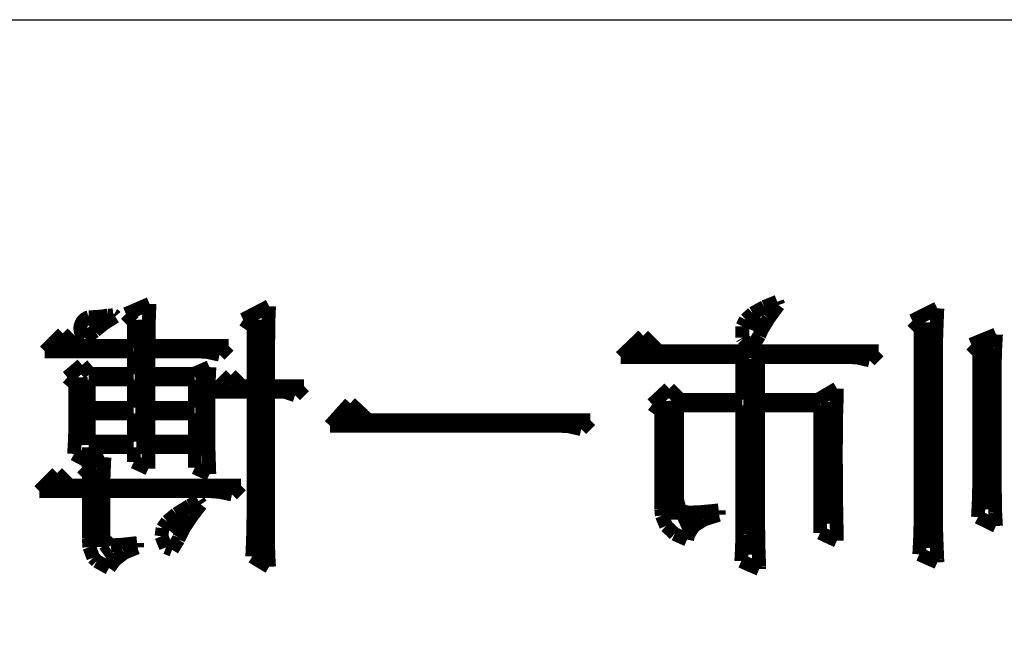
# Model space of a CAD drawing. Extents: x -225 to 585, y -158 to 406.
# Tile 8 of 47: x -205.44 to -198.16, y -147.09 to -142.61. Entities that reach past the tile are written whole.
import ezdxf

# ---------------------------------------------------------------- set-up
doc = ezdxf.new("R2010")
doc.units = 0
doc.layers.add('BOARD_GEOMETRY_SILKSCREEN_B', color=1, linetype='CONTINUOUS')

msp = doc.modelspace()

# ---------------------------------------------------------------- linework, layer by layer
at = {"layer": 'BOARD_GEOMETRY_SILKSCREEN_B'}
msp.add_lwpolyline([(-219.79001, -142.614904), (-167.289988, -142.614904), (-167.289988, -153.11501)], dxfattribs=at)
for points, const_width in [([(-204.481938, -144.71396), (-204.65669, -144.78889)], 0.1016), ([(-204.486002, -144.802606), (-204.481938, -144.71396)], 0.1016), ([(-203.598272, -144.730978), (-203.789788, -144.8308)], 0.1016), ([(-203.60132, -144.787874), (-203.598272, -144.730978)], 0.1016), ([(-199.842374, -144.697704), (-199.938132, -144.73682)], 0.1016), ([(-199.905874, -144.821402), (-199.833992, -144.722596)], 0.1016), ([(-199.833992, -144.722596), (-199.842374, -144.697704)], 0.1016), ([(-204.65669, -144.78889), (-204.598524, -144.84731)], 0.1016), ([(-204.488288, -144.89938), (-204.486002, -144.802606)], 0.1016), ([(-203.603098, -144.860772), (-203.60132, -144.787874)], 0.1016), ([(-200.02373, -144.78381), (-200.075292, -144.8308)], 0.1016), ([(-199.970136, -144.813782), (-200.015094, -144.915382)], 0.127), ([(-199.938132, -144.73682), (-200.02373, -144.78381)], 0.1016), ([(-198.658988, -144.747488), (-198.843138, -144.839182)], 0.1016), ([(-198.663814, -144.867376), (-198.658988, -144.747488)], 0.1016), ([(-204.885036, -144.840706), (-204.92847, -144.881092)], 0.127), ([(-204.875892, -144.905984), (-204.812138, -144.855184)], 0.1016), ([(-204.812138, -144.855184), (-204.73543, -144.807686)], 0.1016), ([(-204.598524, -144.84731), (-204.598524, -145.023586)], 0.1016), ([(-204.540104, -144.831308), (-204.515212, -145.823178)], 0.127), ([(-203.789788, -144.8308), (-203.714604, -144.880584)], 0.1016), ([(-203.6572, -144.831308), (-203.6572, -146.569176)], 0.127), ([(-203.604114, -144.950688), (-203.603098, -144.860772)], 0.1016), ([(-200.075292, -144.8308), (-200.100438, -144.880584)], 0.1016), ([(-199.954896, -144.901412), (-199.905874, -144.821402)], 0.1016), ([(-198.843138, -144.839182), (-198.784718, -144.897602)], 0.1016), ([(-198.729092, -144.850104), (-198.709534, -146.518376)], 0.127), ([(-198.667116, -144.963896), (-198.663814, -144.867376)], 0.1016), ([(-205.123288, -144.931892), (-205.256638, -145.064988)], 0.1016), ([(-205.031594, -145.023586), (-205.123288, -144.931892)], 0.1016), ([(-204.959712, -144.966182), (-204.886306, -144.916398)], 0.1016), ([(-204.886306, -144.916398), (-204.875892, -144.905984)], 0.1016), ([(-204.489304, -145.00479), (-204.488288, -144.89938)], 0.1016), ([(-203.714604, -144.880584), (-203.714604, -145.323306)], 0.1016), ([(-200.833736, -144.948402), (-200.999598, -145.10639)], 0.1016), ([(-200.716896, -145.064988), (-200.833736, -144.948402)], 0.1016), ([(-200.100438, -144.880584), (-200.100438, -144.964912)], 0.1016), ([(-200.02373, -145.029682), (-199.975724, -144.948402)], 0.1016), ([(-199.975724, -144.948402), (-199.954896, -144.901412)], 0.1016), ([(-198.784718, -144.897602), (-198.784718, -146.35988)], 0.1016), ([(-198.22541, -144.94002), (-198.408798, -145.015204)], 0.1016), ([(-198.230998, -145.03908), (-198.22541, -144.94002)], 0.1016), ([(-205.111604, -145.017998), (-205.139798, -144.999202)], 0.127), ([(-204.968602, -144.957292), (-204.959712, -144.966182)], 0.1016), ([(-204.49032, -145.023586), (-204.489304, -145.00479)], 0.1016), ([(-203.605638, -145.05432), (-203.604114, -144.950688)], 0.1016), ([(-200.100438, -144.964912), (-200.096374, -144.972278)], 0.1016), ([(-200.096374, -144.972278), (-200.03389, -145.03146)], 0.1016), ([(-198.667116, -146.399504), (-198.667116, -144.963896)], 0.1016), ([(-198.408798, -145.015204), (-198.350632, -145.073116)], 0.1016), ([(-198.304404, -145.014188), (-198.28764, -146.232118)], 0.127), ([(-205.256638, -145.064988), (-204.598524, -145.064988)], 0.1016), ([(-204.598524, -145.023586), (-205.031594, -145.023586)], 0.1016), ([(-204.598524, -145.064988), (-204.598524, -145.231612)], 0.1016), ([(-203.897992, -145.023586), (-204.49032, -145.023586)], 0.1016), ([(-204.49032, -145.064988), (-204.13091, -145.064988)], 0.1016), ([(-204.49032, -145.231612), (-204.49032, -145.064988)], 0.1016), ([(-204.13091, -145.064988), (-204.056234, -145.069306)], 0.1016), ([(-204.056234, -145.069306), (-203.96454, -145.08988)], 0.1016), ([(-203.96454, -145.08988), (-203.897992, -145.023586)], 0.1016), ([(-203.6064, -145.175478), (-203.605638, -145.05432)], 0.1016), ([(-200.782936, -145.052288), (-200.868534, -145.04289)], 0.127), ([(-199.09282, -145.064988), (-200.716896, -145.064988)], 0.1016), ([(-200.03389, -145.03146), (-200.02373, -145.029682)], 0.1016), ([(-199.159622, -145.13179), (-199.09282, -145.064988)], 0.1016), ([(-198.350632, -145.073116), (-198.350632, -146.064478)], 0.1016), ([(-198.233792, -145.1356), (-198.230998, -145.03908)], 0.1016), ([(-204.981302, -145.16481), (-205.090014, -145.256504)], 0.1016), ([(-204.92339, -145.231612), (-204.981302, -145.16481)], 0.1016), ([(-200.999598, -145.10639), (-200.100438, -145.10639)], 0.1016), ([(-200.100438, -145.10639), (-200.100438, -145.422874)], 0.1016), ([(-200.035414, -145.121884), (-200.006712, -146.56689)], 0.127), ([(-199.983598, -145.10639), (-199.325992, -145.10639)], 0.1016), ([(-199.983598, -145.422874), (-199.983598, -145.10639)], 0.1016), ([(-199.325992, -145.10639), (-199.249792, -145.110708)], 0.1016), ([(-199.249792, -145.110708), (-199.159622, -145.13179)], 0.1016), ([(-198.233792, -146.072606), (-198.233792, -145.1356)], 0.1016), ([(-204.598524, -145.231612), (-204.92339, -145.231612)], 0.1016), ([(-204.155802, -145.231612), (-204.49032, -145.231612)], 0.1016), ([(-204.03947, -145.18132), (-204.155802, -145.231612)], 0.1016), ([(-204.076808, -145.254218), (-204.086206, -145.83537)], 0.127), ([(-204.043788, -145.271998), (-204.03947, -145.18132)], 0.1016), ([(-203.881736, -145.239994), (-204.006196, -145.364708)], 0.1016), ([(-203.79817, -145.323306), (-203.881736, -145.239994)], 0.1016), ([(-203.6064, -145.323306), (-203.6064, -145.175478)], 0.1016), ([(-205.090014, -145.256504), (-205.031594, -145.306288)], 0.1016), ([(-205.031594, -145.306288), (-205.031594, -145.624804)], 0.1016), ([(-205.002892, -145.257266), (-204.975206, -145.7579)], 0.127), ([(-204.931772, -145.273014), (-204.598524, -145.273014)], 0.1016), ([(-204.931772, -145.481294), (-204.931772, -145.273014)], 0.1016), ([(-204.598524, -145.273014), (-204.598524, -145.481294)], 0.1016), ([(-204.49032, -145.273014), (-204.147928, -145.273014)], 0.1016), ([(-204.49032, -145.481294), (-204.49032, -145.273014)], 0.1016), ([(-204.147928, -145.273014), (-204.147928, -145.481294)], 0.1016), ([(-204.04582, -145.366994), (-204.043788, -145.271998)], 0.1016), ([(-204.047598, -145.466562), (-204.04582, -145.366994)], 0.1016), ([(-204.006196, -145.364708), (-203.714604, -145.364708)], 0.1016), ([(-203.714604, -145.323306), (-203.79817, -145.323306)], 0.1016), ([(-203.714604, -145.364708), (-203.714604, -146.289014)], 0.1016), ([(-203.3397, -145.323306), (-203.6064, -145.323306)], 0.1016), ([(-203.6064, -145.364708), (-203.48194, -145.364708)], 0.1016), ([(-203.6064, -146.4056), (-203.6064, -145.364708)], 0.1016), ([(-203.48194, -145.364708), (-203.406502, -145.3896)], 0.1016), ([(-203.406502, -145.3896), (-203.3397, -145.323306)], 0.1016), ([(-200.641712, -145.339562), (-200.766934, -145.456402)], 0.1016), ([(-200.5584, -145.422874), (-200.641712, -145.339562)], 0.1016), ([(-199.40143, -145.339562), (-199.5424, -145.422874)], 0.1016), ([(-199.4027, -145.421096), (-199.40143, -145.339562)], 0.1016), ([(-202.998832, -145.44802), (-203.148438, -145.61439)], 0.1016), ([(-202.865736, -145.572988), (-202.998832, -145.44802)], 0.1016), ([(-200.766934, -145.456402), (-200.700132, -145.506186)], 0.1016), ([(-200.6473, -145.430494), (-200.624694, -146.30908)], 0.127), ([(-200.100438, -145.422874), (-200.5584, -145.422874)], 0.1016), ([(-199.5424, -145.422874), (-199.983598, -145.422874)], 0.1016), ([(-199.460104, -145.439384), (-199.45731, -146.33702)], 0.127), ([(-199.406002, -145.510504), (-199.4027, -145.421096)], 0.1016), ([(-204.598524, -145.481294), (-204.931772, -145.481294)], 0.1016), ([(-204.931772, -145.523204), (-204.598524, -145.523204)], 0.1016), ([(-204.931772, -145.730976), (-204.931772, -145.523204)], 0.1016), ([(-204.598524, -145.523204), (-204.598524, -145.730976)], 0.1016), ([(-204.147928, -145.481294), (-204.49032, -145.481294)], 0.1016), ([(-204.49032, -145.523204), (-204.147928, -145.523204)], 0.1016), ([(-204.49032, -145.730976), (-204.49032, -145.523204)], 0.1016), ([(-204.147928, -145.523204), (-204.147928, -145.730976)], 0.1016), ([(-204.047598, -145.663412), (-204.047598, -145.466562)], 0.1016), ([(-202.938888, -145.545302), (-203.040234, -145.53819)], 0.127), ([(-200.700132, -145.506186), (-200.700132, -146.231102)], 0.1016), ([(-200.583292, -145.464784), (-200.100438, -145.464784)], 0.1016), ([(-200.583292, -146.155664), (-200.583292, -145.464784)], 0.1016), ([(-200.100438, -145.464784), (-200.100438, -146.322288)], 0.1016), ([(-199.983598, -145.464784), (-199.52589, -145.464784)], 0.1016), ([(-199.983598, -146.264376), (-199.983598, -145.464784)], 0.1016), ([(-199.52589, -145.464784), (-199.52589, -146.4056)], 0.1016), ([(-199.407272, -145.607278), (-199.406002, -145.510504)], 0.1016), ([(-201.224388, -145.572988), (-202.865736, -145.572988)], 0.1016), ([(-201.29119, -145.63979), (-201.224388, -145.572988)], 0.1016), ([(-205.031594, -145.624804), (-205.034134, -145.7198)], 0.1016), ([(-204.046836, -145.761202), (-204.047598, -145.663412)], 0.1016), ([(-203.148438, -145.61439), (-201.457814, -145.61439)], 0.1016), ([(-201.457814, -145.61439), (-201.383138, -145.618708)], 0.1016), ([(-201.383138, -145.618708), (-201.29119, -145.63979)], 0.1016), ([(-199.408288, -145.711164), (-199.407272, -145.607278)], 0.1016), ([(-205.034134, -145.7198), (-205.04023, -145.82267)], 0.1016), ([(-204.598524, -145.730976), (-204.931772, -145.730976)], 0.1016), ([(-204.147928, -145.730976), (-204.49032, -145.730976)], 0.1016), ([(-199.409304, -145.82267), (-199.408288, -145.711164)], 0.1016), ([(-205.04023, -145.82267), (-204.931772, -145.88109)], 0.1016), ([(-204.931772, -145.772886), (-204.598524, -145.772886)], 0.1016), ([(-204.931772, -145.88109), (-204.931772, -145.772886)], 0.1016), ([(-204.598524, -145.772886), (-204.598524, -145.88109)], 0.1016), ([(-204.49032, -145.772886), (-204.147928, -145.772886)], 0.1016), ([(-204.49032, -145.930874), (-204.49032, -145.772886)], 0.1016), ([(-204.147928, -145.772886), (-204.147928, -145.923)], 0.1016), ([(-204.043788, -145.857976), (-204.046836, -145.761202)], 0.1016), ([(-199.409304, -145.839688), (-199.409304, -145.82267)], 0.1016), ([(-204.81544, -145.847562), (-204.981302, -145.923)], 0.1016), ([(-204.820012, -145.942304), (-204.81544, -145.847562)], 0.1016), ([(-204.598524, -145.88109), (-204.49032, -145.930874)], 0.1016), ([(-204.04074, -145.953988), (-204.043788, -145.857976)], 0.1016), ([(-199.408288, -145.935192), (-199.409304, -145.839688)], 0.1016), ([(-205.16469, -145.964402), (-205.29804, -146.097498)], 0.1016), ([(-205.072996, -146.056096), (-205.16469, -145.964402)], 0.1016), ([(-204.981302, -145.923), (-204.931772, -145.972784)], 0.1016), ([(-204.87894, -145.93189), (-204.853794, -146.509994)], 0.127), ([(-204.823314, -146.041364), (-204.820012, -145.942304)], 0.1016), ([(-204.147928, -145.923), (-204.03947, -145.972784)], 0.1016), ([(-204.03947, -145.972784), (-204.04074, -145.953988)], 0.1016), ([(-199.408288, -146.031966), (-199.408288, -145.935192)], 0.1016), ([(-205.143608, -146.051016), (-205.179422, -146.04619)], 0.127), ([(-204.931772, -145.972784), (-204.931772, -146.056096)], 0.1016), ([(-204.823314, -146.056096), (-204.823314, -146.041364)], 0.1016), ([(-199.407272, -146.128994), (-199.408288, -146.031966)], 0.1016), ([(-205.29804, -146.097498), (-204.931772, -146.097498)], 0.1016), ([(-204.931772, -146.056096), (-205.072996, -146.056096)], 0.1016), ([(-204.931772, -146.097498), (-204.931772, -146.44751)], 0.1016), ([(-203.806298, -146.056096), (-204.823314, -146.056096)], 0.1016), ([(-204.823314, -146.097498), (-204.03947, -146.097498)], 0.1016), ([(-204.823314, -146.44751), (-204.823314, -146.097498)], 0.1016), ([(-204.03947, -146.097498), (-203.96454, -146.103086)], 0.1016), ([(-203.96454, -146.103086), (-203.8731, -146.12239)], 0.1016), ([(-203.8731, -146.12239), (-203.806298, -146.056096)], 0.1016), ([(-198.351394, -146.092164), (-198.353934, -146.18589)], 0.1016), ([(-198.350632, -146.064478), (-198.351394, -146.092164)], 0.1016), ([(-198.23303, -146.158966), (-198.233792, -146.072606)], 0.1016), ([(-204.119734, -146.170904), (-204.186536, -146.20621)], 0.1016), ([(-204.10297, -146.195796), (-204.119734, -146.170904)], 0.1016), ([(-200.562718, -146.2405), (-200.583292, -146.155664)], 0.1016), ([(-199.406002, -146.226784), (-199.407272, -146.128994)], 0.1016), ([(-198.353934, -146.18589), (-198.359014, -146.289014)], 0.1016), ([(-198.230998, -146.25701), (-198.23303, -146.158966)], 0.1016), ([(-204.186536, -146.20621), (-204.285088, -146.266408)], 0.1016), ([(-204.172312, -146.28622), (-204.10297, -146.195796)], 0.1016), ([(-200.700132, -146.231102), (-200.695814, -146.2786)], 0.1016), ([(-200.500234, -146.255994), (-200.562718, -146.2405)], 0.1016), ([(-200.413874, -146.252692), (-200.500234, -146.255994)], 0.1016), ([(-200.311512, -146.243294), (-200.413874, -146.252692)], 0.1016), ([(-200.27519, -146.238976), (-200.311512, -146.243294)], 0.1016), ([(-200.27519, -146.272504), (-200.27519, -146.238976)], 0.1016), ([(-199.404224, -146.32432), (-199.406002, -146.226784)], 0.1016), ([(-198.22541, -146.355562), (-198.230998, -146.25701)], 0.1016), ([(-204.351636, -146.32178), (-204.386434, -146.371564)], 0.1016), ([(-204.285088, -146.266408), (-204.351636, -146.32178)], 0.1016), ([(-204.232002, -146.305016), (-204.310488, -146.408394)], 0.127), ([(-204.226668, -146.368516), (-204.172312, -146.28622)], 0.1016), ([(-203.714604, -146.289014), (-203.715874, -146.382994)], 0.1016), ([(-200.695814, -146.2786), (-200.66381, -146.3548)], 0.1016), ([(-200.446132, -146.30019), (-200.559416, -146.351498)], 0.127), ([(-200.46061, -146.356578), (-200.385934, -146.30781)], 0.1016), ([(-200.385934, -146.30781), (-200.27519, -146.272504)], 0.1016), ([(-200.100438, -146.322288), (-200.1012, -146.420078)], 0.1016), ([(-199.98309, -146.356578), (-199.983598, -146.264376)], 0.1016), ([(-199.401938, -146.422364), (-199.404224, -146.32432)], 0.1016), ([(-198.359014, -146.289014), (-198.22541, -146.355562)], 0.1016), ([(-204.386434, -146.371564), (-204.394308, -146.431)], 0.1016), ([(-204.264006, -146.44116), (-204.226668, -146.368516)], 0.1016), ([(-203.715874, -146.382994), (-203.718922, -146.480784)], 0.1016), ([(-203.605638, -146.49958), (-203.6064, -146.4056)], 0.1016), ([(-200.66381, -146.3548), (-200.601326, -146.413982)], 0.1016), ([(-200.500996, -146.419062), (-200.46061, -146.356578)], 0.1016), ([(-199.98182, -146.45259), (-199.98309, -146.356578)], 0.1016), ([(-199.52589, -146.4056), (-199.40143, -146.46402)], 0.1016), ([(-198.784718, -146.35988), (-198.787512, -146.455892)], 0.1016), ([(-198.663814, -146.495262), (-198.667116, -146.399504)], 0.1016), ([(-204.931772, -146.44751), (-204.9272, -146.51101)], 0.1016), ([(-204.77099, -146.49831), (-204.823314, -146.44751)], 0.1016), ([(-204.394308, -146.431), (-204.361034, -146.513296)], 0.1016), ([(-204.315314, -146.531076), (-204.26934, -146.454876)], 0.1016), ([(-204.26934, -146.454876), (-204.264006, -146.44116)], 0.1016), ([(-200.601326, -146.413982), (-200.508616, -146.455892)], 0.1016), ([(-200.508616, -146.455892), (-200.500996, -146.419062)], 0.1016), ([(-200.1012, -146.420078), (-200.10374, -146.517106)], 0.1016), ([(-199.979788, -146.551396), (-199.98182, -146.45259)], 0.1016), ([(-199.40143, -146.46402), (-199.401938, -146.422364)], 0.1016), ([(-198.787512, -146.455892), (-198.7931, -146.564096)], 0.1016), ([(-204.9272, -146.51101), (-204.89799, -146.588988)], 0.1016), ([(-204.7621, -146.536664), (-204.815694, -146.574764)], 0.127), ([(-204.764894, -146.497294), (-204.77099, -146.49831)], 0.1016), ([(-204.682598, -146.492976), (-204.764894, -146.497294)], 0.1016), ([(-204.573632, -146.480784), (-204.682598, -146.492976)], 0.1016), ([(-204.668374, -146.552412), (-204.573632, -146.513804)], 0.1016), ([(-204.573632, -146.513804), (-204.573632, -146.480784)], 0.1016), ([(-204.361034, -146.513296), (-204.315314, -146.531076)], 0.1016), ([(-203.718922, -146.480784), (-203.72324, -146.580606)], 0.1016), ([(-203.602336, -146.597116), (-203.605638, -146.49958)], 0.1016), ([(-200.10374, -146.517106), (-200.10882, -146.614896)], 0.1016), ([(-199.975724, -146.652488), (-199.979788, -146.551396)], 0.1016), ([(-198.659496, -146.603466), (-198.663814, -146.495262)], 0.1016), ([(-204.89799, -146.588988), (-204.872336, -146.614896)], 0.1016), ([(-204.872336, -146.614896), (-204.781404, -146.665188)], 0.1016), ([(-204.781404, -146.665188), (-204.741272, -146.6088)], 0.1016), ([(-204.741272, -146.6088), (-204.668374, -146.552412)], 0.1016), ([(-203.72324, -146.580606), (-203.598272, -146.656806)], 0.1016), ([(-203.598272, -146.656806), (-203.602336, -146.597116)], 0.1016), ([(-200.10882, -146.614896), (-199.975724, -146.673062)], 0.1016), ([(-198.7931, -146.564096), (-198.658988, -146.623278)], 0.1016), ([(-198.658988, -146.623278), (-198.659496, -146.603466)], 0.1016), ([(-199.975724, -146.673062), (-199.975724, -146.652488)], 0.1016)]:
    msp.add_lwpolyline(points, dxfattribs=dict(at, const_width=const_width))
at = {"layer": 'BOARD_GEOMETRY_SILKSCREEN_B', "const_width": 0.1016}
for points in [[(-204.788008, -144.80032, -0.038452), (-204.932534, -144.812512)], [(-204.74813, -144.797018, -0.038784), (-204.788008, -144.80032)], [(-204.74813, -144.797018, -0.081314), (-204.73543, -144.807686)], [(-204.9907, -144.919192, -0.413236), (-204.932534, -144.812512)], [(-204.968602, -144.957292, -0.123262), (-204.9907, -144.919192)]]:
    msp.add_lwpolyline(points, format="xyb", dxfattribs=at)

doc.saveas('drawing.dxf')
